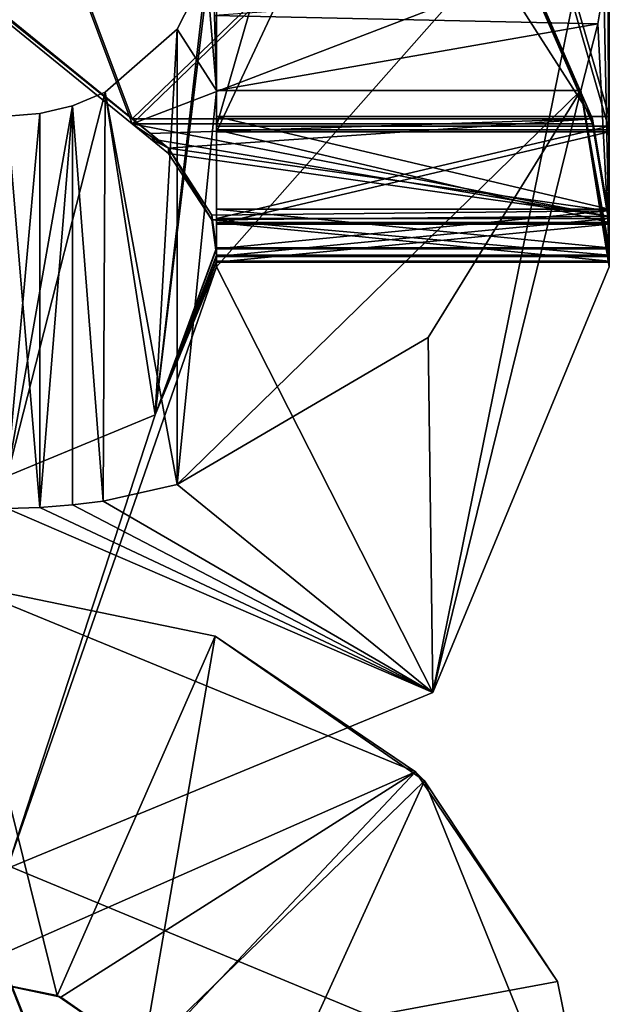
# Model space of a CAD drawing. Header units: millimetres. Extents: x -178 to 178, y -26 to 186.
# Tile 10 of 88: x -156.75 to -154.5, y -5.61 to -1.85. Entities that reach past the tile are written whole.
import ezdxf

# ---------------------------------------------------------------- set-up
doc = ezdxf.new("R2010")
doc.units = ezdxf.units.MM
doc.header["$LTSCALE"] = 52.148148
for name, color, linetype in [('157', 7, 'CONTINUOUS'), ('164', 7, 'CONTINUOUS'), ('165', 7, 'CONTINUOUS'), ('166', 7, 'CONTINUOUS'), ('191', 7, 'CONTINUOUS'), ('192', 7, 'CONTINUOUS'), ('193', 7, 'CONTINUOUS'), ('194', 7, 'CONTINUOUS'), ('195', 7, 'CONTINUOUS'), ('197', 7, 'CONTINUOUS'), ('198', 7, 'CONTINUOUS'), ('199', 7, 'CONTINUOUS'), ('205', 7, 'CONTINUOUS'), ('206', 7, 'CONTINUOUS'), ('207', 7, 'CONTINUOUS'), ('335', 7, 'CONTINUOUS'), ('336', 7, 'CONTINUOUS'), ('337', 7, 'CONTINUOUS'), ('338', 7, 'CONTINUOUS'), ('340', 7, 'CONTINUOUS'), ('341', 7, 'CONTINUOUS'), ('342', 7, 'CONTINUOUS'), ('343', 7, 'CONTINUOUS'), ('347', 7, 'CONTINUOUS'), ('348', 7, 'CONTINUOUS'), ('349', 7, 'CONTINUOUS'), ('350', 7, 'CONTINUOUS'), ('351', 7, 'CONTINUOUS'), ('352', 7, 'CONTINUOUS'), ('353', 7, 'CONTINUOUS'), ('354', 7, 'CONTINUOUS'), ('357', 7, 'CONTINUOUS'), ('359', 7, 'CONTINUOUS'), ('433', 7, 'CONTINUOUS'), ('434', 7, 'CONTINUOUS'), ('435', 7, 'CONTINUOUS'), ('524', 7, 'CONTINUOUS'), ('526', 7, 'CONTINUOUS'), ('546', 7, 'CONTINUOUS')]:
    doc.layers.add(name, color=color, linetype=linetype)

msp = doc.modelspace()

# ---------------------------------------------------------------- linework, layer by layer
at = {"layer": '157', "linetype": 'Continuous'}
for points in [[(-157, -4, -19.16), (-157, -5.5, -19.16), (-156.6091, -5.5796, -19.1793), (-157, -4, -19.16)], [(-156.0057, -4.2062, -19.1798), (-157, -4, -19.16), (-156.6091, -5.5796, -19.1793), (-156.0057, -4.2062, -19.1798)], [(-156.2812, -5.8048, -19.2069), (-156.0057, -4.2062, -19.1798), (-156.6091, -5.5796, -19.1793), (-156.2812, -5.8048, -19.2069)], [(-155.2056, -4.7593, -19.2068), (-156.0057, -4.2062, -19.1798), (-156.2812, -5.8048, -19.2069), (-155.2056, -4.7593, -19.2068)], [(-156, -6.5, -19.1499), (-155.2056, -4.7593, -19.2068), (-156.2812, -5.8048, -19.2069), (-156, -6.5, -19.1499)], [(-156, -6.5, -19.1499), (-154.5, -6.5, -19.1499), (-155.2056, -4.7593, -19.2068), (-156, -6.5, -19.1499)]]:
    msp.add_3dface(points, dxfattribs=at)
at = {"layer": '164', "linetype": 'Continuous'}
for points in [[(-157, -4, -19.16), (-156.0057, -4.2062, -19.1798), (-157, -4, -88.84), (-157, -4, -19.16)], [(-157, -4, -88.84), (-156.0057, -4.2062, -19.1798), (-155.2406, -4.7239, -88.7943), (-157, -4, -88.84)], [(-156.0057, -4.2062, -19.1798), (-155.2056, -4.7593, -19.2068), (-155.2406, -4.7239, -88.7943), (-156.0057, -4.2062, -19.1798)], [(-155.2406, -4.7239, -88.7943), (-155.2056, -4.7593, -19.2068), (-154.6978, -5.5254, -88.7898), (-155.2406, -4.7239, -88.7943)], [(-155.2056, -4.7593, -19.2068), (-154.5, -6.5, -19.1499), (-154.6978, -5.5254, -88.7898), (-155.2056, -4.7593, -19.2068)], [(-154.5, -6.5, -19.1499), (-154.5, -6.5, -88.8501), (-154.6978, -5.5254, -88.7898), (-154.5, -6.5, -19.1499)]]:
    msp.add_3dface(points, dxfattribs=at)
at = {"layer": '165', "linetype": 'Continuous'}
for points in [[(-157, -5.5, -88.84), (-157, -4, -88.84), (-155.2406, -4.7239, -88.7943), (-157, -5.5, -88.84)], [(-157, -5.5, -88.84), (-155.2406, -4.7239, -88.7943), (-156.5952, -5.5856, -88.8196), (-157, -5.5, -88.84)], [(-156.5952, -5.5856, -88.8196), (-155.2406, -4.7239, -88.7943), (-156.2685, -5.8181, -88.7922), (-156.5952, -5.5856, -88.8196)], [(-155.2406, -4.7239, -88.7943), (-154.6978, -5.5254, -88.7898), (-156.2685, -5.8181, -88.7922), (-155.2406, -4.7239, -88.7943)], [(-154.6978, -5.5254, -88.7898), (-154.5, -6.5, -88.8501), (-156.2685, -5.8181, -88.7922), (-154.6978, -5.5254, -88.7898)]]:
    msp.add_3dface(points, dxfattribs=at)
at = {"layer": '166', "linetype": 'Continuous'}
for points in [[(-156.6091, -5.5796, -19.1793), (-157, -5.5, -19.16), (-156.5952, -5.5856, -88.8196), (-156.6091, -5.5796, -19.1793)], [(-157, -5.5, -19.16), (-157, -5.5, -88.84), (-156.5952, -5.5856, -88.8196), (-157, -5.5, -19.16)], [(-156.2812, -5.8048, -19.2069), (-156.6091, -5.5796, -19.1793), (-156.5952, -5.5856, -88.8196), (-156.2812, -5.8048, -19.2069)], [(-156.2812, -5.8048, -19.2069), (-156.5952, -5.5856, -88.8196), (-156.2685, -5.8181, -88.7922), (-156.2812, -5.8048, -19.2069)]]:
    msp.add_3dface(points, dxfattribs=at)
at = {"layer": '191', "linetype": 'Continuous'}
for points in [[(-154.5, -1.0942, -358.2045), (-155.1737, -4.4205, -358.191), (-156, -2.7942, -358.1976), (-154.5, -1.0942, -358.2045)], [(-156, -1.0942, -358.2045), (-154.5, -1.0942, -358.2045), (-156, -2.7942, -358.1976), (-156, -1.0942, -358.2045)], [(-154.5, -2.7942, -358.1976), (-155.1737, -4.4205, -358.191), (-154.5, -1.0942, -358.2045), (-154.5, -2.7942, -358.1976)], [(-155.1737, -4.4205, -358.191), (-156.8, -5.0942, -358.1882), (-156, -2.7942, -358.1976), (-155.1737, -4.4205, -358.191)], [(-156, -2.7942, -358.1976), (-156.8, -5.0942, -358.1882), (-156.2343, -3.3599, -358.1953), (-156, -2.7942, -358.1976)], [(-156.2343, -3.3599, -358.1953), (-156.8, -5.0942, -358.1882), (-156.8, -3.5942, -358.1943), (-156.2343, -3.3599, -358.1953)]]:
    msp.add_3dface(points, dxfattribs=at)
at = {"layer": '192', "linetype": 'Continuous'}
for points in [[(-154.5, -1.4195, -19.8004), (-154.5052, -1.5733, -19.6387), (-154.5, -2.7215, -340.2977), (-154.5, -1.4195, -19.8004)], [(-154.5052, -1.5733, -19.6387), (-154.5207, -1.7261, -19.4781), (-154.5, -2.7215, -340.2977), (-154.5052, -1.5733, -19.6387)], [(-154.5207, -1.7261, -19.4781), (-154.5437, -1.8651, -19.7076), (-154.5, -2.7215, -340.2977), (-154.5207, -1.7261, -19.4781)], [(-154.5437, -1.8651, -19.7076), (-154.6091, -2.1195, -19.7975), (-154.5, -2.7215, -340.2977), (-154.5437, -1.8651, -19.7076)], [(-155.1923, -3.0642, -19.7937), (-155.1737, -4.4205, -358.191), (-154.6091, -2.1195, -19.7975), (-155.1923, -3.0642, -19.7937)], [(-155.1737, -4.4205, -358.191), (-154.5, -2.7942, -358.1976), (-154.6091, -2.1195, -19.7975), (-155.1737, -4.4205, -358.191)], [(-154.5, -2.7942, -358.1976), (-154.5, -2.7763, -353.7976), (-154.6091, -2.1195, -19.7975), (-154.5, -2.7942, -358.1976)], [(-154.5, -2.7763, -353.7976), (-154.5, -2.7723, -352.7976), (-154.6091, -2.1195, -19.7975), (-154.5, -2.7763, -353.7976)], [(-154.5, -2.7723, -352.7976), (-154.5, -2.754, -348.2977), (-154.6091, -2.1195, -19.7975), (-154.5, -2.7723, -352.7976)], [(-154.5, -2.754, -348.2977), (-154.5, -2.7499, -347.2977), (-154.6091, -2.1195, -19.7975), (-154.5, -2.754, -348.2977)], [(-154.5, -2.7256, -341.2977), (-154.5, -2.7215, -340.2977), (-154.6091, -2.1195, -19.7975), (-154.5, -2.7256, -341.2977)], [(-154.5, -2.7499, -347.2977), (-154.5, -2.7256, -341.2977), (-154.6091, -2.1195, -19.7975), (-154.5, -2.7499, -347.2977)], [(-156.15, -3.6257, -19.7914), (-155.1737, -4.4205, -358.191), (-155.1923, -3.0642, -19.7937), (-156.15, -3.6257, -19.7914)], [(-156.4328, -3.6895, -19.6741), (-155.1737, -4.4205, -358.191), (-156.15, -3.6257, -19.7914), (-156.4328, -3.6895, -19.6741)], [(-156.8, -3.7179, -19.391), (-155.1737, -4.4205, -358.191), (-156.6748, -3.7145, -19.3911), (-156.8, -3.7179, -19.391)], [(-156.8, -3.7179, -19.391), (-156.8, -5.0942, -358.1882), (-155.1737, -4.4205, -358.191), (-156.8, -3.7179, -19.391)], [(-156.6748, -3.7145, -19.3911), (-155.1737, -4.4205, -358.191), (-156.55, -3.7042, -19.3911), (-156.6748, -3.7145, -19.3911)], [(-156.55, -3.7042, -19.3911), (-155.1737, -4.4205, -358.191), (-156.4328, -3.6895, -19.6741), (-156.55, -3.7042, -19.3911)]]:
    msp.add_3dface(points, dxfattribs=at)
at = {"layer": '193', "linetype": 'Continuous'}
for points in [[(-156.675, -2.2081, -19.3972), (-156.6748, -3.7145, -19.3911), (-156.55, -2.178, -19.3973), (-156.675, -2.2081, -19.3972)], [(-156.6748, -3.7145, -19.3911), (-156.55, -3.7042, -19.3911), (-156.55, -2.178, -19.3973), (-156.6748, -3.7145, -19.3911)], [(-156.8, -2.2179, -19.3971), (-156.6748, -3.7145, -19.3911), (-156.675, -2.2081, -19.3972), (-156.8, -2.2179, -19.3971)], [(-156.8, -3.7179, -19.391), (-156.6748, -3.7145, -19.3911), (-156.8, -2.2179, -19.3971), (-156.8, -3.7179, -19.391)]]:
    msp.add_3dface(points, dxfattribs=at)
at = {"layer": '194', "linetype": 'Continuous'}
for points in [[(-156, -2.7215, -340.2977), (-156.2343, -3.3599, -358.1953), (-156, -1.4195, -19.8004), (-156, -2.7215, -340.2977)], [(-156, -1.4195, -19.8004), (-156.2343, -3.3599, -358.1953), (-156.0384, -1.6644, -19.7994), (-156, -1.4195, -19.8004)], [(-156.0384, -1.6644, -19.7994), (-156.2343, -3.3599, -358.1953), (-156.1499, -1.8858, -19.7985), (-156.0384, -1.6644, -19.7994)], [(-156.1499, -1.8858, -19.7985), (-156.2343, -3.3599, -358.1953), (-156.425, -2.1257, -19.688), (-156.1499, -1.8858, -19.7985)], [(-156.2343, -3.3599, -358.1953), (-156.8, -3.5942, -358.1943), (-156.425, -2.1257, -19.688), (-156.2343, -3.3599, -358.1953)], [(-156.8, -3.5942, -358.1943), (-156.55, -2.178, -19.3973), (-156.425, -2.1257, -19.688), (-156.8, -3.5942, -358.1943)], [(-156.8, -3.5942, -358.1943), (-156.675, -2.2081, -19.3972), (-156.55, -2.178, -19.3973), (-156.8, -3.5942, -358.1943)], [(-156.8, -3.5942, -358.1943), (-156.8, -2.2179, -19.3971), (-156.675, -2.2081, -19.3972), (-156.8, -3.5942, -358.1943)], [(-156, -2.7256, -341.2977), (-156.2343, -3.3599, -358.1953), (-156, -2.7215, -340.2977), (-156, -2.7256, -341.2977)], [(-156, -2.7499, -347.2977), (-156.2343, -3.3599, -358.1953), (-156, -2.7256, -341.2977), (-156, -2.7499, -347.2977)], [(-156, -2.754, -348.2977), (-156.2343, -3.3599, -358.1953), (-156, -2.7499, -347.2977), (-156, -2.754, -348.2977)], [(-156, -2.7723, -352.7976), (-156.2343, -3.3599, -358.1953), (-156, -2.754, -348.2977), (-156, -2.7723, -352.7976)], [(-156, -2.7763, -353.7976), (-156.2343, -3.3599, -358.1953), (-156, -2.7723, -352.7976), (-156, -2.7763, -353.7976)], [(-156, -2.7942, -358.1976), (-156.2343, -3.3599, -358.1953), (-156, -2.7763, -353.7976), (-156, -2.7942, -358.1976)]]:
    msp.add_3dface(points, dxfattribs=at)
at = {"layer": '195', "linetype": 'Continuous'}
for points in [[(-156, 1.4196, -354.8147), (-156, 0.0074, -357.809), (-156, -2.2784, -354.2997), (-156, 1.4196, -354.8147)], [(-156, 1.2745, -354.4606), (-156, 1.4196, -354.8147), (-156, -2.2784, -354.2997), (-156, 1.2745, -354.4606)], [(-156, 0.9216, -354.3127), (-156, 1.2745, -354.4606), (-156, -2.2784, -354.2997), (-156, 0.9216, -354.3127)], [(-156, 0.0074, -357.809), (-156, -0.2926, -357.8077), (-156, -2.6313, -354.1518), (-156, 0.0074, -357.809)], [(-156, -2.2784, -354.2997), (-156, 0.0074, -357.809), (-156, -2.6313, -354.1518), (-156, -2.2784, -354.2997)], [(-156, -0.2926, -357.8077), (-156, -0.7402, -357.9115), (-156, -2.6313, -354.1518), (-156, -0.2926, -357.8077)], [(-156, -0.7402, -357.9115), (-156, -1.0942, -358.2045), (-156, -2.6313, -354.1518), (-156, -0.7402, -357.9115)], [(-156, -1.0942, -358.2045), (-156, -2.7942, -358.1976), (-156, -2.7763, -353.7976), (-156, -1.0942, -358.2045)], [(-156, -1.0942, -358.2045), (-156, -2.7763, -353.7976), (-156, -2.6313, -354.1518), (-156, -1.0942, -358.2045)]]:
    msp.add_3dface(points, dxfattribs=at)
at = {"layer": '197', "linetype": 'Continuous'}
for points in [[(-154.5, -2.7942, -358.1976), (-154.5, -0.2926, -357.8077), (-154.5, 1.4196, -354.8147), (-154.5, -2.7942, -358.1976)], [(-154.5, 1.2745, -354.4606), (-154.5, -2.7942, -358.1976), (-154.5, 1.4196, -354.8147), (-154.5, 1.2745, -354.4606)], [(-154.5, 0.9216, -354.3127), (-154.5, -2.7942, -358.1976), (-154.5, 1.2745, -354.4606), (-154.5, 0.9216, -354.3127)], [(-154.5, -2.2784, -354.2997), (-154.5, -2.7942, -358.1976), (-154.5, 0.9216, -354.3127), (-154.5, -2.2784, -354.2997)], [(-154.5, -2.7942, -358.1976), (-154.5, -0.7402, -357.9115), (-154.5, -0.2926, -357.8077), (-154.5, -2.7942, -358.1976)], [(-154.5, -2.7942, -358.1976), (-154.5, -1.0942, -358.2045), (-154.5, -0.7402, -357.9115), (-154.5, -2.7942, -358.1976)], [(-154.5, -2.6313, -354.1518), (-154.5, -2.7942, -358.1976), (-154.5, -2.2784, -354.2997), (-154.5, -2.6313, -354.1518)], [(-154.5, -2.7763, -353.7976), (-154.5, -2.7942, -358.1976), (-154.5, -2.6313, -354.1518), (-154.5, -2.7763, -353.7976)]]:
    msp.add_3dface(points, dxfattribs=at)
at = {"layer": '198', "linetype": 'Continuous'}
for points in [[(-156, -2.2784, -354.2997), (-156, -2.6313, -354.1518), (-154.5, -2.2784, -354.2997), (-156, -2.2784, -354.2997)], [(-156, -2.6313, -354.1518), (-154.5, -2.6313, -354.1518), (-154.5, -2.2784, -354.2997), (-156, -2.6313, -354.1518)], [(-156, -2.7763, -353.7976), (-154.5, -2.7763, -353.7976), (-154.5, -2.6313, -354.1518), (-156, -2.7763, -353.7976)], [(-156, -2.6313, -354.1518), (-156, -2.7763, -353.7976), (-154.5, -2.6313, -354.1518), (-156, -2.6313, -354.1518)]]:
    msp.add_3dface(points, dxfattribs=at)
at = {"layer": '199', "linetype": 'Continuous'}
for points in [[(-156, 0.9216, -354.3127), (-156, -2.2784, -354.2997), (-154.5, 0.9216, -354.3127), (-156, 0.9216, -354.3127)], [(-156, -2.2784, -354.2997), (-154.5, -2.2784, -354.2997), (-154.5, 0.9216, -354.3127), (-156, -2.2784, -354.2997)]]:
    msp.add_3dface(points, dxfattribs=at)
at = {"layer": '205', "linetype": 'Continuous'}
for points in [[(-154.5, -2.7723, -352.7976), (-154.5, -2.7763, -353.7976), (-156, -2.7763, -353.7976), (-154.5, -2.7723, -352.7976)], [(-154.5, -2.7723, -352.7976), (-156, -2.7763, -353.7976), (-156, -2.7723, -352.7976), (-154.5, -2.7723, -352.7976)]]:
    msp.add_3dface(points, dxfattribs=at)
at = {"layer": '206', "linetype": 'Continuous'}
for points in [[(-154.5, -2.2703, -352.2997), (-154.5, -2.6244, -352.4447), (-156, -2.2703, -352.2997), (-154.5, -2.2703, -352.2997)], [(-156, -2.2703, -352.2997), (-154.5, -2.6244, -352.4447), (-156, -2.6244, -352.4447), (-156, -2.2703, -352.2997)], [(-154.5, -2.7723, -352.7976), (-156, -2.7723, -352.7976), (-156, -2.6244, -352.4447), (-154.5, -2.7723, -352.7976)], [(-154.5, -2.6244, -352.4447), (-154.5, -2.7723, -352.7976), (-156, -2.6244, -352.4447), (-154.5, -2.6244, -352.4447)]]:
    msp.add_3dface(points, dxfattribs=at)
at = {"layer": '207', "linetype": 'Continuous'}
for points in [[(-156, 2.9439, -348.8208), (-156, -2.2703, -352.2997), (-156, -2.256, -348.7997), (-156, 2.9439, -348.8208)], [(-156, -2.2703, -352.2997), (-156, 2.9439, -348.8208), (-156, 2.9297, -352.3208), (-156, -2.2703, -352.2997)], [(-156, -2.2703, -352.2997), (-156, -2.6244, -352.4447), (-156, -2.256, -348.7997), (-156, -2.2703, -352.2997)], [(-156, -2.256, -348.7997), (-156, -2.6244, -352.4447), (-156, -2.609, -348.6518), (-156, -2.256, -348.7997)], [(-156, -2.7723, -352.7976), (-156, -2.754, -348.2977), (-156, -2.609, -348.6518), (-156, -2.7723, -352.7976)], [(-156, -2.6244, -352.4447), (-156, -2.7723, -352.7976), (-156, -2.609, -348.6518), (-156, -2.6244, -352.4447)]]:
    msp.add_3dface(points, dxfattribs=at)
at = {"layer": '335', "linetype": 'Continuous'}
for points in [[(-154.5, -2.2703, -352.2997), (-156, -2.2703, -352.2997), (-156, 2.9297, -352.3208), (-154.5, -2.2703, -352.2997)], [(-154.5, -2.2703, -352.2997), (-156, 2.9297, -352.3208), (-154.5, 2.9297, -352.3208), (-154.5, -2.2703, -352.2997)]]:
    msp.add_3dface(points, dxfattribs=at)
at = {"layer": '336', "linetype": 'Continuous'}
for points in [[(-154.5, -2.256, -348.7997), (-154.5, 2.9297, -352.3208), (-154.5, 2.9439, -348.8208), (-154.5, -2.256, -348.7997)], [(-154.5, -2.2703, -352.2997), (-154.5, 2.9297, -352.3208), (-154.5, -2.256, -348.7997), (-154.5, -2.2703, -352.2997)], [(-154.5, -2.609, -348.6518), (-154.5, -2.2703, -352.2997), (-154.5, -2.256, -348.7997), (-154.5, -2.609, -348.6518)], [(-154.5, -2.6244, -352.4447), (-154.5, -2.2703, -352.2997), (-154.5, -2.609, -348.6518), (-154.5, -2.6244, -352.4447)], [(-154.5, -2.754, -348.2977), (-154.5, -2.6244, -352.4447), (-154.5, -2.609, -348.6518), (-154.5, -2.754, -348.2977)], [(-154.5, -2.754, -348.2977), (-154.5, -2.7723, -352.7976), (-154.5, -2.6244, -352.4447), (-154.5, -2.754, -348.2977)]]:
    msp.add_3dface(points, dxfattribs=at)
at = {"layer": '337', "linetype": 'Continuous'}
for points in [[(-156, -2.256, -348.7997), (-156, -2.609, -348.6518), (-154.5, -2.256, -348.7997), (-156, -2.256, -348.7997)], [(-156, -2.609, -348.6518), (-154.5, -2.609, -348.6518), (-154.5, -2.256, -348.7997), (-156, -2.609, -348.6518)], [(-156, -2.754, -348.2977), (-154.5, -2.754, -348.2977), (-154.5, -2.609, -348.6518), (-156, -2.754, -348.2977)], [(-156, -2.609, -348.6518), (-156, -2.754, -348.2977), (-154.5, -2.609, -348.6518), (-156, -2.609, -348.6518)]]:
    msp.add_3dface(points, dxfattribs=at)
at = {"layer": '338', "linetype": 'Continuous'}
for points in [[(-156, 2.9439, -348.8208), (-156, -2.256, -348.7997), (-154.5, 2.9439, -348.8208), (-156, 2.9439, -348.8208)], [(-156, -2.256, -348.7997), (-154.5, -2.256, -348.7997), (-154.5, 2.9439, -348.8208), (-156, -2.256, -348.7997)]]:
    msp.add_3dface(points, dxfattribs=at)
at = {"layer": '340', "linetype": 'Continuous'}
for points in [[(-154.5, -2.7499, -347.2977), (-154.5, -2.754, -348.2977), (-156, -2.754, -348.2977), (-154.5, -2.7499, -347.2977)], [(-154.5, -2.7499, -347.2977), (-156, -2.754, -348.2977), (-156, -2.7499, -347.2977), (-154.5, -2.7499, -347.2977)]]:
    msp.add_3dface(points, dxfattribs=at)
at = {"layer": '341', "linetype": 'Continuous'}
for points in [[(-156.2525, -2.3047, -346.8027), (-156.3221, -2.2479, -346.7997), (-154.5055, -2.6003, -346.943), (-156.2525, -2.3047, -346.8027)], [(-154.5055, -2.6003, -346.943), (-156.3221, -2.2479, -346.7997), (-154.5635, -2.2479, -346.7997), (-154.5055, -2.6003, -346.943)], [(-156.1842, -2.3603, -346.812), (-156.2525, -2.3047, -346.8027), (-154.5055, -2.6003, -346.943), (-156.1842, -2.3603, -346.812)], [(-156.0186, -2.6137, -346.9566), (-156.1842, -2.3603, -346.812), (-154.5055, -2.6003, -346.943), (-156.0186, -2.6137, -346.9566)], [(-154.5, -2.7499, -347.2977), (-156.0186, -2.6137, -346.9566), (-154.5055, -2.6003, -346.943), (-154.5, -2.7499, -347.2977)], [(-154.5, -2.7499, -347.2977), (-156, -2.7499, -347.2977), (-156.0186, -2.6137, -346.9566), (-154.5, -2.7499, -347.2977)]]:
    msp.add_3dface(points, dxfattribs=at)
at = {"layer": '342', "linetype": 'Continuous'}
for points in [[(-156.1842, -2.3399, -341.7865), (-156.2525, -2.2843, -341.7963), (-158.7, -0.2926, -342.3076), (-156.1842, -2.3399, -341.7865)], [(-158.7, -0.2926, -342.3076), (-156.2525, -2.2843, -341.7963), (-158.5864, -0.3837, -341.9537), (-158.7, -0.2926, -342.3076)], [(-158.7, -0.3089, -346.3076), (-156.1842, -2.3399, -341.7865), (-158.7, -0.2926, -342.3076), (-158.7, -0.3089, -346.3076)], [(-158.5864, -0.4028, -346.6607), (-156.1842, -2.3399, -341.7865), (-158.7, -0.3089, -346.3076), (-158.5864, -0.4028, -346.6607)], [(-156.2525, -2.2843, -341.7963), (-156.3221, -2.2276, -341.7998), (-158.5864, -0.3837, -341.9537), (-156.2525, -2.2843, -341.7963)], [(-158.5864, -0.3837, -341.9537), (-156.3221, -2.2276, -341.7998), (-158.3123, -0.6064, -341.8063), (-158.5864, -0.3837, -341.9537)], [(-158.3123, -0.6267, -346.8063), (-156.1842, -2.3399, -341.7865), (-158.5864, -0.4028, -346.6607), (-158.3123, -0.6267, -346.8063)], [(-156.3221, -2.2479, -346.7997), (-156.1842, -2.3399, -341.7865), (-158.3123, -0.6267, -346.8063), (-156.3221, -2.2479, -346.7997)], [(-156.3221, -2.2479, -346.7997), (-156.2525, -2.3047, -346.8027), (-156.1842, -2.3399, -341.7865), (-156.3221, -2.2479, -346.7997)], [(-156.2525, -2.3047, -346.8027), (-156.1842, -2.3603, -346.812), (-156.1842, -2.3399, -341.7865), (-156.2525, -2.3047, -346.8027)]]:
    msp.add_3dface(points, dxfattribs=at)
at = {"layer": '343', "linetype": 'Continuous'}
for points in [[(-158.3123, -0.6064, -341.8063), (-156.3221, -2.2276, -341.7998), (-157.365, 0.5566, -341.8111), (-158.3123, -0.6064, -341.8063)], [(-157.365, 0.5566, -341.8111), (-156.3221, -2.2276, -341.7998), (-155.2369, -1.177, -341.804), (-157.365, 0.5566, -341.8111)], [(-155.2369, -1.177, -341.804), (-156.3221, -2.2276, -341.7998), (-154.5635, -2.2276, -341.7998), (-155.2369, -1.177, -341.804)], [(-154.8161, -1.6484, -341.8021), (-155.2369, -1.177, -341.804), (-154.5635, -2.2276, -341.7998), (-154.8161, -1.6484, -341.8021)]]:
    msp.add_3dface(points, dxfattribs=at)
at = {"layer": '347', "linetype": 'Continuous'}
for points in [[(-156.3221, -2.2479, -346.7997), (-158.3123, -0.6267, -346.8063), (-157.365, 0.5363, -346.811), (-156.3221, -2.2479, -346.7997)], [(-156.3221, -2.2479, -346.7997), (-157.365, 0.5363, -346.811), (-155.2369, -1.1973, -346.804), (-156.3221, -2.2479, -346.7997)], [(-156.3221, -2.2479, -346.7997), (-155.2369, -1.1973, -346.804), (-154.8161, -1.6687, -346.8021), (-156.3221, -2.2479, -346.7997)], [(-154.5635, -2.2479, -346.7997), (-156.3221, -2.2479, -346.7997), (-154.8161, -1.6687, -346.8021), (-154.5635, -2.2479, -346.7997)]]:
    msp.add_3dface(points, dxfattribs=at)
at = {"layer": '348', "linetype": 'Continuous'}
for points in [[(-154.8161, -1.6484, -341.8021), (-154.5635, -2.2276, -341.7998), (-154.8161, -1.6687, -346.8021), (-154.8161, -1.6484, -341.8021)], [(-154.5635, -2.2276, -341.7998), (-154.5635, -2.2479, -346.7997), (-154.8161, -1.6687, -346.8021), (-154.5635, -2.2276, -341.7998)], [(-154.5635, -2.2479, -346.7997), (-154.5635, -2.2276, -341.7998), (-154.5054, -2.5799, -341.6526), (-154.5635, -2.2479, -346.7997)], [(-154.5055, -2.6003, -346.943), (-154.5635, -2.2479, -346.7997), (-154.5054, -2.5799, -341.6526), (-154.5055, -2.6003, -346.943)], [(-154.5, -2.7256, -341.2977), (-154.5055, -2.6003, -346.943), (-154.5054, -2.5799, -341.6526), (-154.5, -2.7256, -341.2977)], [(-154.5, -2.7256, -341.2977), (-154.5, -2.7499, -347.2977), (-154.5055, -2.6003, -346.943), (-154.5, -2.7256, -341.2977)]]:
    msp.add_3dface(points, dxfattribs=at)
at = {"layer": '349', "linetype": 'Continuous'}
for points in [[(-156.3221, -2.2276, -341.7998), (-156.2525, -2.2843, -341.7963), (-154.5635, -2.2276, -341.7998), (-156.3221, -2.2276, -341.7998)], [(-156.2525, -2.2843, -341.7963), (-156.1842, -2.3399, -341.7865), (-154.5635, -2.2276, -341.7998), (-156.2525, -2.2843, -341.7963)], [(-154.5635, -2.2276, -341.7998), (-156.1842, -2.3399, -341.7865), (-154.5054, -2.5799, -341.6526), (-154.5635, -2.2276, -341.7998)], [(-154.5054, -2.5799, -341.6526), (-156.1842, -2.3399, -341.7865), (-156.0175, -2.5963, -341.6352), (-154.5054, -2.5799, -341.6526)], [(-156, -2.7256, -341.2977), (-154.5054, -2.5799, -341.6526), (-156.0175, -2.5963, -341.6352), (-156, -2.7256, -341.2977)], [(-156, -2.7256, -341.2977), (-154.5, -2.7256, -341.2977), (-154.5054, -2.5799, -341.6526), (-156, -2.7256, -341.2977)]]:
    msp.add_3dface(points, dxfattribs=at)
at = {"layer": '350', "linetype": 'Continuous'}
for points in [[(-156.1842, -2.3603, -346.812), (-156.0186, -2.6137, -346.9566), (-156.1842, -2.3399, -341.7865), (-156.1842, -2.3603, -346.812)], [(-156.1842, -2.3399, -341.7865), (-156.0186, -2.6137, -346.9566), (-156.0175, -2.5963, -341.6352), (-156.1842, -2.3399, -341.7865)], [(-156.0186, -2.6137, -346.9566), (-156, -2.7499, -347.2977), (-156.0175, -2.5963, -341.6352), (-156.0186, -2.6137, -346.9566)], [(-156, -2.7499, -347.2977), (-156, -2.7256, -341.2977), (-156.0175, -2.5963, -341.6352), (-156, -2.7499, -347.2977)]]:
    msp.add_3dface(points, dxfattribs=at)
at = {"layer": '351', "linetype": 'Continuous'}
for points in [[(-154.5, -2.7215, -340.2977), (-154.5, -2.7256, -341.2977), (-156, -2.7256, -341.2977), (-154.5, -2.7215, -340.2977)], [(-154.5, -2.7215, -340.2977), (-156, -2.7256, -341.2977), (-156, -2.7215, -340.2977), (-154.5, -2.7215, -340.2977)]]:
    msp.add_3dface(points, dxfattribs=at)
at = {"layer": '352', "linetype": 'Continuous'}
for points in [[(-154.5, -2.2195, -339.7998), (-154.5, -2.5736, -339.9448), (-156, -2.2195, -339.7998), (-154.5, -2.2195, -339.7998)], [(-156, -2.2195, -339.7998), (-154.5, -2.5736, -339.9448), (-156, -2.5736, -339.9448), (-156, -2.2195, -339.7998)], [(-154.5, -2.7215, -340.2977), (-156, -2.7215, -340.2977), (-156, -2.5736, -339.9448), (-154.5, -2.7215, -340.2977)], [(-154.5, -2.5736, -339.9448), (-154.5, -2.7215, -340.2977), (-156, -2.5736, -339.9448), (-154.5, -2.5736, -339.9448)]]:
    msp.add_3dface(points, dxfattribs=at)
at = {"layer": '353', "linetype": 'Continuous'}
for points in [[(-156, -2.2195, -339.7998), (-156, -1.4195, -19.8004), (-156, 2.9805, -339.8209), (-156, -2.2195, -339.7998)], [(-156, -2.7215, -340.2977), (-156, -1.4195, -19.8004), (-156, -2.5736, -339.9448), (-156, -2.7215, -340.2977)], [(-156, -1.4195, -19.8004), (-156, -2.2195, -339.7998), (-156, -2.5736, -339.9448), (-156, -1.4195, -19.8004)]]:
    msp.add_3dface(points, dxfattribs=at)
at = {"layer": '354', "linetype": 'Continuous'}
msp.add_3dface([(-156.0073, -1.8332, -19.6785), (-156, -1.4195, -19.8004), (-156, -2.1195, -19.7975), (-156.0073, -1.8332, -19.6785)], dxfattribs=at)
at = {"layer": '357', "linetype": 'Continuous'}
for points in [[(-154.5, -1.4195, -19.8004), (-154.5, -2.7215, -340.2977), (-154.5, 3, -19.8183), (-154.5, -1.4195, -19.8004)], [(-154.5, 3, -120.2807), (-154.5, -2.7215, -340.2977), (-154.5, -2.5736, -339.9448), (-154.5, 3, -120.2807)], [(-154.5, -2.7215, -340.2977), (-154.5, 3, -120.2807), (-154.5, 2.8465, -120.2801), (-154.5, -2.7215, -340.2977)], [(-154.5, 3, -19.8183), (-154.5, -2.7215, -340.2977), (-154.5, 1.958, -99.1994), (-154.5, 3, -19.8183)], [(-154.5, 3, -120.2807), (-154.5, -2.5736, -339.9448), (-154.5, -2.2195, -339.7998), (-154.5, 3, -120.2807)], [(-154.5, 3, -120.2807), (-154.5, -2.2195, -339.7998), (-154.5, 2.9805, -339.8209), (-154.5, 3, -120.2807)], [(-154.5, 2.4125, -120.2562), (-154.5, -2.7215, -340.2977), (-154.5, 2.8465, -120.2801), (-154.5, 2.4125, -120.2562)], [(-154.5, 2.0798, -120.1473), (-154.5, -2.7215, -340.2977), (-154.5, 2.4125, -120.2562), (-154.5, 2.0798, -120.1473)], [(-154.5, 1.7983, -119.5763), (-154.5, -2.7215, -340.2977), (-154.5, 2.0798, -120.1473), (-154.5, 1.7983, -119.5763)], [(-154.5, 1.958, -99.1994), (-154.5, -2.7215, -340.2977), (-154.5, 1.9522, -100.6224), (-154.5, 1.958, -99.1994)], [(-154.5, 1.9522, -100.6224), (-154.5, -2.7215, -340.2977), (-154.5, 1.9502, -101.1224), (-154.5, 1.9522, -100.6224)], [(-154.5, 1.9502, -101.1224), (-154.5, -2.7215, -340.2977), (-154.5, 1.8505, -106.7266), (-154.5, 1.9502, -101.1224)], [(-154.5, 1.8505, -106.7266), (-154.5, -2.7215, -340.2977), (-154.5, 1.9143, -109.9589), (-154.5, 1.8505, -106.7266)], [(-154.5, 1.9143, -109.9589), (-154.5, -2.7215, -340.2977), (-154.5, 1.9141, -109.9974), (-154.5, 1.9143, -109.9589)], [(-154.5, 1.9141, -109.9974), (-154.5, -2.7215, -340.2977), (-154.5, 1.9067, -111.8135), (-154.5, 1.9141, -109.9974)], [(-154.5, 1.9067, -111.8135), (-154.5, -2.7215, -340.2977), (-154.5, 1.9066, -111.8519), (-154.5, 1.9067, -111.8135)], [(-154.5, 1.9066, -111.8519), (-154.5, -2.7215, -340.2977), (-154.5, 1.8064, -117.5763), (-154.5, 1.9066, -111.8519)], [(-154.5, 1.8064, -117.5763), (-154.5, -2.7215, -340.2977), (-154.5, 1.7983, -119.5763), (-154.5, 1.8064, -117.5763)]]:
    msp.add_3dface(points, dxfattribs=at)
at = {"layer": '359', "linetype": 'Continuous'}
for points in [[(-154.5, -2.2195, -339.7998), (-156, -2.2195, -339.7998), (-156, 2.9805, -339.8209), (-154.5, -2.2195, -339.7998)], [(-154.5, -2.2195, -339.7998), (-156, 2.9805, -339.8209), (-154.5, 2.9805, -339.8209), (-154.5, -2.2195, -339.7998)]]:
    msp.add_3dface(points, dxfattribs=at)
at = {"layer": '433', "linetype": 'Continuous'}
for points in [[(-154.5437, -1.8651, -19.7076), (-154.5207, -1.7261, -19.4781), (-156.0073, -1.8332, -19.6785), (-154.5437, -1.8651, -19.7076)], [(-154.5437, -1.8651, -19.7076), (-156.0073, -1.8332, -19.6785), (-156, -2.1195, -19.7975), (-154.5437, -1.8651, -19.7076)], [(-154.6091, -2.1195, -19.7975), (-154.5437, -1.8651, -19.7076), (-156, -2.1195, -19.7975), (-154.6091, -2.1195, -19.7975)]]:
    msp.add_3dface(points, dxfattribs=at)
at = {"layer": '434', "linetype": 'Continuous'}
for points in [[(-156, -1.4195, -19.8004), (-156.0384, -1.6644, -19.7994), (-156, -2.1195, -19.7975), (-156, -1.4195, -19.8004)], [(-156.0384, -1.6644, -19.7994), (-156.1499, -1.8858, -19.7985), (-156, -2.1195, -19.7975), (-156.0384, -1.6644, -19.7994)], [(-156.1499, -1.8858, -19.7985), (-156.15, -3.6257, -19.7914), (-156, -2.1195, -19.7975), (-156.1499, -1.8858, -19.7985)], [(-156.15, -3.6257, -19.7914), (-155.1923, -3.0642, -19.7937), (-154.6091, -2.1195, -19.7975), (-156.15, -3.6257, -19.7914)], [(-156.15, -3.6257, -19.7914), (-154.6091, -2.1195, -19.7975), (-156, -2.1195, -19.7975), (-156.15, -3.6257, -19.7914)]]:
    msp.add_3dface(points, dxfattribs=at)
at = {"layer": '435', "linetype": 'Continuous'}
for points in [[(-156.15, -3.6257, -19.7914), (-156.1499, -1.8858, -19.7985), (-156.425, -2.1257, -19.688), (-156.15, -3.6257, -19.7914)], [(-156.55, -2.178, -19.3973), (-156.4328, -3.6895, -19.6741), (-156.425, -2.1257, -19.688), (-156.55, -2.178, -19.3973)], [(-156.4328, -3.6895, -19.6741), (-156.15, -3.6257, -19.7914), (-156.425, -2.1257, -19.688), (-156.4328, -3.6895, -19.6741)], [(-156.55, -3.7042, -19.3911), (-156.4328, -3.6895, -19.6741), (-156.55, -2.178, -19.3973), (-156.55, -3.7042, -19.3911)]]:
    msp.add_3dface(points, dxfattribs=at)
at = {"layer": '524', "linetype": 'Continuous'}
for points in [[(-155.2322, -5.7322, -269), (-157, -5, -269), (-156, -7.5, -269), (-155.2322, -5.7322, -269)], [(-156, -7.5, -269), (-157, -5, -269), (-156.2929, -6.7929, -269), (-156, -7.5, -269)], [(-156.2929, -6.7929, -269), (-157, -5, -269), (-157, -6.5, -269), (-156.2929, -6.7929, -269)]]:
    msp.add_3dface(points, dxfattribs=at)
at = {"layer": '526', "linetype": 'Continuous'}
msp.add_3dface([(-157, -6.5, -335), (-157, -5, -335), (-155.2322, -5.7322, -335), (-157, -6.5, -335)], dxfattribs=at)
at = {"layer": '546', "linetype": 'Continuous'}
for points in [[(-157, -5, -335), (-157, -5, -269), (-155.2322, -5.7322, -269), (-157, -5, -335)], [(-157, -5, -335), (-155.2322, -5.7322, -269), (-155.2322, -5.7322, -335), (-157, -5, -335)]]:
    msp.add_3dface(points, dxfattribs=at)

doc.saveas('drawing.dxf')
